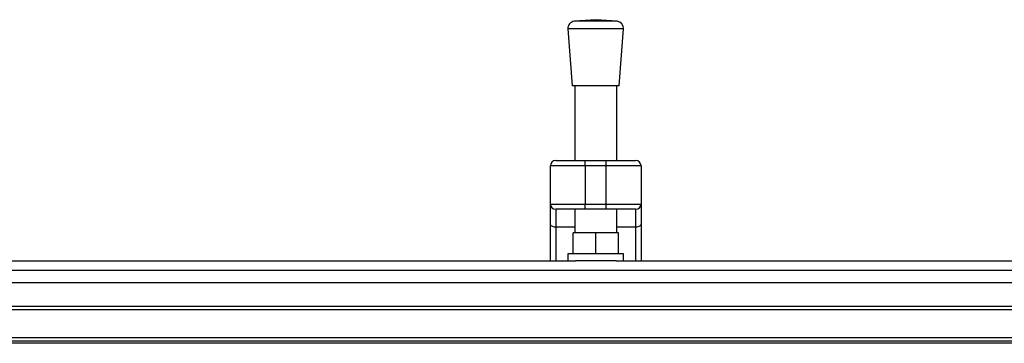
# Model space of a CAD drawing. Header units: millimetres. Extents: x 0 to 420, y 0 to 297.
# Tile 4 of 26: x 130 to 171, y 123 to 136. Entities that reach past the tile are written whole.
import ezdxf

# ---------------------------------------------------------------- set-up
doc = ezdxf.new("R2010")
doc.units = ezdxf.units.MM

msp = doc.modelspace()

# ---------------------------------------------------------------- linework, layer by layer
at = {"color": 7, "linetype": 'Continuous', "lineweight": 25}
for p, q in [((154.0431, 136.4827), (153.1631, 136.4155)), ((154.9231, 136.4155), (154.0431, 136.4827)), ((152.8999, 136.1088), (153.0785, 133.7676)), ((155.1863, 136.1088), (152.8999, 136.1088)), ((154.9231, 136.4155), (153.1631, 136.4155)), ((155.0077, 133.7676), (155.1863, 136.1088)), ((155.0077, 133.7676), (153.0785, 133.7676)), ((153.1857, 133.7676), (153.1857, 130.7056)), ((154.9005, 130.7056), (154.9005, 133.7676)), ((153.6144, 130.4912), (152.1854, 130.4912)), ((152.1854, 128.9194), (152.1854, 130.4912)), ((152.3998, 130.7056), (153.6144, 130.7056)), ((153.6144, 130.4912), (153.6144, 130.7056)), ((153.6144, 130.7056), (154.4718, 130.7056)), ((153.6144, 130.4912), (153.6144, 128.9194)), ((154.4718, 130.4912), (153.6144, 130.4912)), ((154.4718, 130.4912), (154.4718, 130.7056)), ((154.4718, 130.7056), (155.6864, 130.7056)), ((155.9008, 130.4912), (154.4718, 130.4912)), ((154.4718, 128.9194), (154.4718, 130.4912)), ((155.9008, 130.4912), (155.9008, 128.9194)), ((152.1854, 128.9194), (153.6144, 128.9194)), ((152.1854, 128.0967), (152.1854, 128.9194)), ((153.6144, 128.9194), (154.4718, 128.9194)), ((153.6144, 128.705), (153.6144, 128.9194)), ((154.4718, 128.9194), (155.9008, 128.9194)), ((154.4718, 128.705), (154.4718, 128.9194)), ((155.9008, 128.9194), (155.9008, 128.0967)), ((153.6144, 128.705), (152.3998, 128.705)), ((152.3998, 128.705), (152.3998, 127.9738)), ((153.1857, 128.705), (153.1857, 127.7348)), ((154.4718, 128.705), (153.6144, 128.705)), ((155.6864, 128.705), (154.4718, 128.705)), ((154.9005, 127.7348), (154.9005, 128.705)), ((155.6864, 127.9738), (155.6864, 128.705)), ((152.1854, 126.5916), (152.1854, 128.0967)), ((153.1857, 127.9738), (152.3998, 127.9738)), ((152.3998, 127.9738), (152.3998, 126.5916)), ((155.6864, 127.9738), (154.9005, 127.9738)), ((155.6864, 126.5916), (155.6864, 127.9738)), ((155.9008, 128.0967), (155.9008, 126.5916)), ((153.1143, 126.8774), (153.1143, 127.7348)), ((154.0431, 127.7348), (153.1143, 127.7348)), ((154.0431, 126.8774), (154.0431, 127.7348)), ((154.9719, 127.7348), (154.0431, 127.7348)), ((154.9719, 126.8774), (154.9719, 127.7348)), ((152.8999, 126.8774), (152.8999, 126.5916)), ((155.1863, 126.8774), (152.8999, 126.8774)), ((155.1863, 126.5916), (155.1863, 126.8774)), ((119.1554, 126.5916), (153.2064, 126.5916)), ((154.8798, 126.5916), (153.2064, 126.5916)), ((154.8798, 126.5916), (208.2269, 126.5916)), ((65.3292, 126.2003), (208.2269, 126.2003)), ((65.3292, 124.7339), (208.2269, 124.7339)), ((65.3292, 124.591), (208.2269, 124.591)), ((65.3292, 123.4479), (208.2269, 123.4479)), ((65.3292, 123.305), (208.2269, 123.305)), ((208.2269, 123.2035), (65.3292, 123.2035))]:
    msp.add_line(p, q, dxfattribs=at)
at = {"color": 7, "linetype": 'Continuous'}
msp.add_line((75.332, 125.7042), (198.2241, 125.7042), dxfattribs=at)
at = {"color": 7, "linetype": 'Continuous', "lineweight": 25, "flags": 128}
for points in [[(152.3998, 127.9738), (152.358, 127.9762), (152.3178, 127.9832), (152.2807, 127.9945), (152.2482, 128.0098), (152.2216, 128.0284), (152.2017, 128.0497), (152.1895, 128.0728), (152.1854, 128.0967)], [(155.9008, 128.0967), (155.8967, 128.0728), (155.8845, 128.0497), (155.8646, 128.0284), (155.838, 128.0098), (155.8055, 127.9945), (155.7685, 127.9832), (155.7282, 127.9762), (155.6864, 127.9738)]]:
    msp.add_lwpolyline(points, dxfattribs=at)
at = {"color": 7, "linetype": 'Continuous', "lineweight": 25}
for centre, radius, start, end in [((153.1849, 136.1305), 0.2858, 94.36291, 184.36291), ((154.9013, 136.1305), 0.2858, 355.63709, 85.63709), ((152.3998, 130.4912), 0.2143, 90, 180), ((155.6864, 130.4912), 0.2143, 0, 90), ((152.3998, 128.9194), 0.2143, 180, 270), ((155.6864, 128.9194), 0.2143, 270, 0)]:
    msp.add_arc(centre, radius, start, end, dxfattribs=at)

doc.saveas('drawing.dxf')
